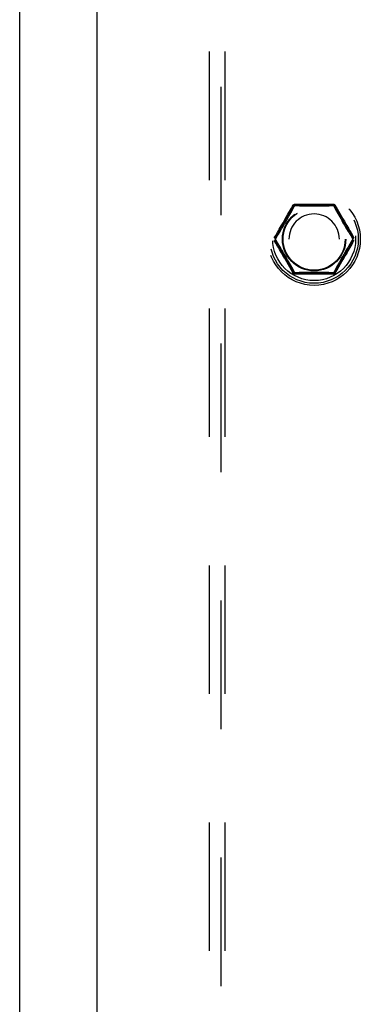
# Model space of a CAD drawing. Header units: inches. Extents: x 0 to 188, y 0 to 122.
# Tile 49 of 102: x 41.99 to 44.74, y 53.38 to 61.32. Entities that reach past the tile are written whole.
import ezdxf

# ---------------------------------------------------------------- set-up
doc = ezdxf.new("R2010")
doc.units = ezdxf.units.IN
doc.header["$LTSCALE"] = 10.363855
doc.header["$MEASUREMENT"] = 0
doc.linetypes.add('HIDDEN', pattern=[0.2, 0.1, -0.1])
doc.layers.get('0').update_dxf_attribs({"linetype": 'CONTINUOUS'})
for name, color, linetype in [('DEFAULT_2', 8, 'HIDDEN'), ('DOOR_ASSEMBLY', 7, 'CONTINUOUS'), ('SUBPANEL', 7, 'CONTINUOUS')]:
    doc.layers.add(name, color=color, linetype=linetype)

msp = doc.modelspace()

# ---------------------------------------------------------------- linework, layer by layer
at = {"color": 3, "linetype": 'Continuous'}
msp.add_line((41.9899, 29.6263), (41.9899, 93.7019), dxfattribs=at)
at = {"layer": 'DEFAULT_2', "color": 8, "linetype": 'HIDDEN'}
for p, q in [((43.6149, 30.7263), (43.6149, 88.3763)), ((44.0473, 59.5563), (44.2018, 59.8238)), ((44.176, 59.763), (44.2036, 59.8136)), ((44.5193, 59.8288), (44.2104, 59.8288)), ((44.2922, 59.8347), (44.3203, 59.8347)), ((44.4344, 59.8347), (44.4929, 59.8347)), ((44.5214, 59.8222), (44.5235, 59.8182)), ((44.5235, 59.8182), (44.5455, 59.778)), ((44.528, 59.8238), (44.6824, 59.5563)), ((44.1321, 59.715), (44.1536, 59.7523)), ((44.1532, 59.722), (44.1608, 59.7356)), ((44.1536, 59.7523), (44.1824, 59.8021)), ((44.1608, 59.7356), (44.1684, 59.7492)), ((44.1684, 59.7492), (44.176, 59.763)), ((44.5455, 59.778), (44.5566, 59.7577)), ((44.5566, 59.7577), (44.5642, 59.7441)), ((44.5642, 59.7441), (44.5718, 59.7305)), ((44.5718, 59.7305), (44.5794, 59.7168)), ((44.1176, 59.6601), (44.1262, 59.6748)), ((44.1262, 59.6748), (44.1341, 59.6885)), ((44.1263, 59.705), (44.1321, 59.715)), ((44.1456, 59.7086), (44.1532, 59.722)), ((44.5794, 59.7168), (44.5871, 59.7032)), ((44.5871, 59.7032), (44.5949, 59.6896)), ((44.5949, 59.6896), (44.603, 59.6756)), ((44.603, 59.6756), (44.6118, 59.6606)), ((44.6118, 59.6606), (44.6217, 59.6438)), ((44.2018, 59.2788), (44.0473, 59.5463)), ((44.0519, 59.5513), (44.0576, 59.5605)), ((44.6824, 59.5463), (44.528, 59.2788)), ((44.6778, 59.5513), (44.6721, 59.5421)), ((44.1179, 59.442), (44.108, 59.4588)), ((44.1267, 59.427), (44.1179, 59.442)), ((44.1348, 59.413), (44.1267, 59.427)), ((44.1426, 59.3994), (44.1348, 59.413)), ((44.6035, 59.4278), (44.5956, 59.4141)), ((44.6121, 59.4425), (44.6035, 59.4278)), ((44.1503, 59.3857), (44.1426, 59.3994)), ((44.158, 59.3721), (44.1503, 59.3857)), ((44.1655, 59.3585), (44.158, 59.3721)), ((44.1731, 59.3449), (44.1655, 59.3585)), ((44.1842, 59.3246), (44.1731, 59.3449)), ((44.5537, 59.3396), (44.5261, 59.289)), ((44.5761, 59.3503), (44.5473, 59.3005)), ((44.5613, 59.3534), (44.5537, 59.3396)), ((44.5689, 59.367), (44.5613, 59.3534)), ((44.5765, 59.3806), (44.5689, 59.367)), ((44.5976, 59.3876), (44.5761, 59.3503)), ((44.5841, 59.394), (44.5765, 59.3806)), ((44.6034, 59.3976), (44.5976, 59.3876)), ((44.2062, 59.2844), (44.1842, 59.3246)), ((44.2083, 59.2804), (44.2062, 59.2844)), ((44.5193, 59.2738), (44.2104, 59.2738)), ((44.2953, 59.2679), (44.2368, 59.2679)), ((44.4375, 59.2679), (44.4094, 59.2679))]:
    msp.add_line(p, q, dxfattribs=at)
for points in [[(44.1824, 59.8021), (44.1888, 59.8133), (44.1955, 59.8248)], [(44.1955, 59.8248), (44.1967, 59.8266), (44.198, 59.8283), (44.1994, 59.8297), (44.201, 59.831), (44.2027, 59.8321), (44.2046, 59.833), (44.2065, 59.8338), (44.2084, 59.8343), (44.2105, 59.8346), (44.2126, 59.8347)], [(44.2018, 59.8238), (44.2015, 59.8236), (44.2011, 59.8234), (44.2005, 59.8234), (44.1997, 59.8235), (44.1988, 59.8237), (44.1978, 59.824), (44.1967, 59.8244), (44.1955, 59.8249)], [(44.2084, 59.8223), (44.2071, 59.8229), (44.2059, 59.8234), (44.2049, 59.8237), (44.2039, 59.824), (44.2031, 59.8241), (44.2025, 59.8241), (44.202, 59.824), (44.2018, 59.8238)], [(44.2036, 59.8136), (44.2062, 59.8182), (44.2083, 59.8222)], [(44.2083, 59.8222), (44.2199, 59.8219), (44.2323, 59.8217), (44.2457, 59.8214), (44.2595, 59.821), (44.287, 59.8205)], [(44.2104, 59.8288), (44.2101, 59.8287), (44.2098, 59.8283), (44.2095, 59.8278), (44.2092, 59.827), (44.2089, 59.8261), (44.2087, 59.8249), (44.2085, 59.8237), (44.2084, 59.8223)], [(44.2126, 59.8347), (44.2124, 59.8335), (44.2122, 59.8323), (44.212, 59.8313), (44.2117, 59.8304), (44.2114, 59.8297), (44.2111, 59.8292), (44.2108, 59.8289), (44.2104, 59.8288)], [(44.2126, 59.8347), (44.2223, 59.8347), (44.2324, 59.8347), (44.2922, 59.8347)], [(44.287, 59.8205), (44.3005, 59.8202), (44.3139, 59.82), (44.327, 59.8199), (44.34, 59.8198), (44.3528, 59.8197), (44.3656, 59.8197), (44.3784, 59.8197), (44.3912, 59.8198), (44.4043, 59.8199), (44.4176, 59.8201), (44.4311, 59.8203), (44.4446, 59.8205), (44.4719, 59.8211)], [(44.3203, 59.8347), (44.3349, 59.8347), (44.3497, 59.8348), (44.3649, 59.8347)], [(44.3649, 59.8347), (44.3828, 59.8348), (44.4002, 59.8347), (44.4176, 59.8348), (44.4344, 59.8347)], [(44.4719, 59.8211), (44.4853, 59.8214), (44.4982, 59.8217), (44.5102, 59.8219), (44.5214, 59.8222)], [(44.4929, 59.8347), (44.5054, 59.8347), (44.5171, 59.8347)], [(44.5193, 59.8288), (44.519, 59.8289), (44.5186, 59.8292), (44.5183, 59.8297), (44.518, 59.8304), (44.5177, 59.8313), (44.5175, 59.8323), (44.5173, 59.8335), (44.5171, 59.8347)], [(44.5171, 59.8347), (44.5192, 59.8346), (44.5213, 59.8343), (44.5233, 59.8338), (44.5252, 59.833), (44.527, 59.8321), (44.5287, 59.831), (44.5303, 59.8297), (44.5317, 59.8283), (44.533, 59.8266), (44.5342, 59.8248)], [(44.5213, 59.8223), (44.5212, 59.8237), (44.521, 59.8249), (44.5208, 59.8261), (44.5205, 59.827), (44.5202, 59.8278), (44.5199, 59.8283), (44.5196, 59.8287), (44.5193, 59.8288)], [(44.528, 59.8238), (44.5277, 59.824), (44.5272, 59.8241), (44.5266, 59.8241), (44.5258, 59.824), (44.5248, 59.8237), (44.5238, 59.8234), (44.5226, 59.8229), (44.5213, 59.8223)], [(44.5342, 59.8249), (44.533, 59.8244), (44.5319, 59.824), (44.5309, 59.8237), (44.53, 59.8235), (44.5293, 59.8234), (44.5287, 59.8234), (44.5282, 59.8236), (44.528, 59.8238)], [(44.5342, 59.8248), (44.5409, 59.8134), (44.5472, 59.8023)], [(44.5472, 59.8023), (44.597, 59.7161), (44.6026, 59.7064), (44.6086, 59.696)], [(44.0688, 59.6053), (44.0762, 59.6183), (44.0839, 59.6316), (44.0917, 59.6452), (44.0995, 59.6585)], [(44.0995, 59.6585), (44.1138, 59.6833), (44.1263, 59.705)], [(44.1025, 59.6346), (44.1079, 59.6437), (44.1176, 59.6601)], [(44.1341, 59.6885), (44.138, 59.6952), (44.1456, 59.7086)], [(44.6086, 59.696), (44.6218, 59.6731), (44.6291, 59.6605), (44.6369, 59.6471), (44.6447, 59.6334), (44.6526, 59.6198), (44.6603, 59.6065)], [(44.0433, 59.5612), (44.0491, 59.5711), (44.0552, 59.5818), (44.0688, 59.6053)], [(44.0576, 59.5605), (44.0703, 59.5813), (44.0771, 59.5924)], [(44.0771, 59.5924), (44.0904, 59.6145), (44.1025, 59.6346)], [(44.6217, 59.6438), (44.6272, 59.6346), (44.6396, 59.6139)], [(44.6396, 59.6139), (44.6463, 59.6029), (44.6531, 59.5917), (44.6598, 59.5807), (44.6663, 59.5701), (44.6722, 59.5603), (44.6778, 59.5513)], [(44.6603, 59.6065), (44.6743, 59.5823), (44.6805, 59.5713), (44.6865, 59.5612)], [(44.0694, 59.4961), (44.0555, 59.5203), (44.0492, 59.5313), (44.0433, 59.5414)], [(44.0901, 59.4887), (44.0834, 59.4997), (44.0766, 59.5109), (44.0699, 59.5219), (44.0634, 59.5325), (44.0575, 59.5423), (44.0519, 59.5513)], [(44.1211, 59.4066), (44.1079, 59.4295), (44.1006, 59.4421), (44.0929, 59.4555), (44.085, 59.4692), (44.0771, 59.4828), (44.0694, 59.4961)], [(44.6865, 59.5414), (44.6806, 59.5315), (44.6745, 59.5208), (44.6679, 59.5093), (44.6609, 59.4972), (44.6534, 59.4842), (44.6457, 59.4709), (44.638, 59.4574), (44.6302, 59.4441), (44.6229, 59.4314), (44.6159, 59.4193), (44.6034, 59.3976)], [(44.6526, 59.5101), (44.6393, 59.4881), (44.6272, 59.468)], [(44.6721, 59.5421), (44.6595, 59.5213), (44.6526, 59.5101)], [(44.108, 59.4588), (44.1025, 59.468), (44.0901, 59.4887)], [(44.5956, 59.4141), (44.5917, 59.4074), (44.5841, 59.394)], [(44.6272, 59.468), (44.6218, 59.4589), (44.6121, 59.4425)], [(44.1825, 59.3003), (44.1328, 59.3865), (44.1271, 59.3962), (44.1211, 59.4066)], [(44.1955, 59.2778), (44.1889, 59.2892), (44.1825, 59.3003)], [(44.1955, 59.2777), (44.1967, 59.2782), (44.1978, 59.2786), (44.1988, 59.2789), (44.1997, 59.2791), (44.2005, 59.2792), (44.2011, 59.2792), (44.2015, 59.279), (44.2018, 59.2788)], [(44.2126, 59.2679), (44.2105, 59.268), (44.2084, 59.2683), (44.2065, 59.2688), (44.2046, 59.2696), (44.2027, 59.2705), (44.201, 59.2716), (44.1994, 59.2729), (44.198, 59.2743), (44.1967, 59.276), (44.1955, 59.2778)], [(44.2018, 59.2788), (44.202, 59.2786), (44.2025, 59.2785), (44.2031, 59.2785), (44.2039, 59.2786), (44.2049, 59.2789), (44.2059, 59.2792), (44.2071, 59.2797), (44.2084, 59.2803)], [(44.2578, 59.2815), (44.2445, 59.2812), (44.2315, 59.2809), (44.2195, 59.2807), (44.2083, 59.2804)], [(44.2084, 59.2803), (44.2085, 59.2789), (44.2087, 59.2776), (44.2089, 59.2765), (44.2092, 59.2756), (44.2095, 59.2748), (44.2098, 59.2743), (44.2101, 59.2739), (44.2104, 59.2738)], [(44.2104, 59.2738), (44.2108, 59.2737), (44.2111, 59.2734), (44.2114, 59.2729), (44.2117, 59.2722), (44.212, 59.2713), (44.2122, 59.2703), (44.2124, 59.2691), (44.2126, 59.2679)], [(44.2368, 59.2679), (44.2243, 59.2679), (44.2126, 59.2679)], [(44.4427, 59.2821), (44.4292, 59.2824), (44.4158, 59.2826), (44.4027, 59.2827), (44.3897, 59.2828), (44.3769, 59.2829), (44.3642, 59.2829), (44.3514, 59.2829), (44.3385, 59.2828), (44.3254, 59.2827), (44.3121, 59.2825), (44.2986, 59.2823), (44.2851, 59.2821), (44.2578, 59.2815)], [(44.3649, 59.2679), (44.347, 59.2678), (44.3295, 59.2679), (44.3121, 59.2678), (44.2953, 59.2679)], [(44.4094, 59.2679), (44.3948, 59.2679), (44.38, 59.2678), (44.3649, 59.2679)], [(44.5171, 59.2679), (44.5075, 59.2679), (44.4973, 59.2679), (44.4375, 59.2679)], [(44.5214, 59.2804), (44.5098, 59.2807), (44.4974, 59.2809), (44.484, 59.2812), (44.4702, 59.2816), (44.4427, 59.2821)], [(44.5343, 59.2778), (44.5331, 59.276), (44.5317, 59.2743), (44.5303, 59.2729), (44.5287, 59.2716), (44.527, 59.2705), (44.5252, 59.2696), (44.5233, 59.2688), (44.5213, 59.2683), (44.5192, 59.268), (44.5171, 59.2679)], [(44.5171, 59.2679), (44.5173, 59.2691), (44.5175, 59.2703), (44.5177, 59.2713), (44.518, 59.2722), (44.5183, 59.2729), (44.5186, 59.2734), (44.519, 59.2737), (44.5193, 59.2738)], [(44.5193, 59.2738), (44.5196, 59.2739), (44.5199, 59.2743), (44.5202, 59.2748), (44.5205, 59.2756), (44.5208, 59.2765), (44.521, 59.2776), (44.5212, 59.2789), (44.5213, 59.2803)], [(44.5213, 59.2803), (44.5226, 59.2797), (44.5238, 59.2792), (44.5248, 59.2789), (44.5258, 59.2786), (44.5266, 59.2785), (44.5272, 59.2785), (44.5277, 59.2786), (44.528, 59.2788)], [(44.5261, 59.289), (44.5235, 59.2844), (44.5214, 59.2804)], [(44.528, 59.2788), (44.5282, 59.279), (44.5287, 59.2792), (44.5293, 59.2792), (44.53, 59.2791), (44.5309, 59.2789), (44.5319, 59.2786), (44.533, 59.2782), (44.5342, 59.2777)], [(44.5473, 59.3005), (44.5409, 59.2893), (44.5343, 59.2778)]]:
    msp.add_lwpolyline(points, dxfattribs=at)
for radius in [0.3725, 0.3558, 0.3341, 0.2556]:
    msp.add_circle((44.3649, 59.5513), radius, dxfattribs=at)
for centre, radius, start, end in [((44.2104, 59.8188), 0.01, 90.01128, 149.98796), ((44.5193, 59.8188), 0.01, 30.01085, 89.98765), ((44.3649, 59.5513), 0.2035, 0, 180), ((44.2104, 59.2838), 0.01, 210.01085, 269.98765), ((44.5193, 59.2838), 0.01, 270.01128, 329.98796)]:
    msp.add_arc(centre, radius, start, end, dxfattribs=at)
at = {"layer": 'DOOR_ASSEMBLY', "color": 3, "linetype": 'Continuous'}
msp.add_line((42.6149, 29.8763), (42.6149, 89.2263), dxfattribs=at)
at = {"layer": 'SUBPANEL', "color": 8, "linetype": 'HIDDEN'}
for p, q in [((43.5211, 33.0825), (43.5211, 86.02)), ((43.6461, 33.0825), (43.6461, 86.02))]:
    msp.add_line(p, q, dxfattribs=at)
msp.add_circle((44.3649, 59.5513), 0.25, dxfattribs=at)

doc.saveas('drawing.dxf')
